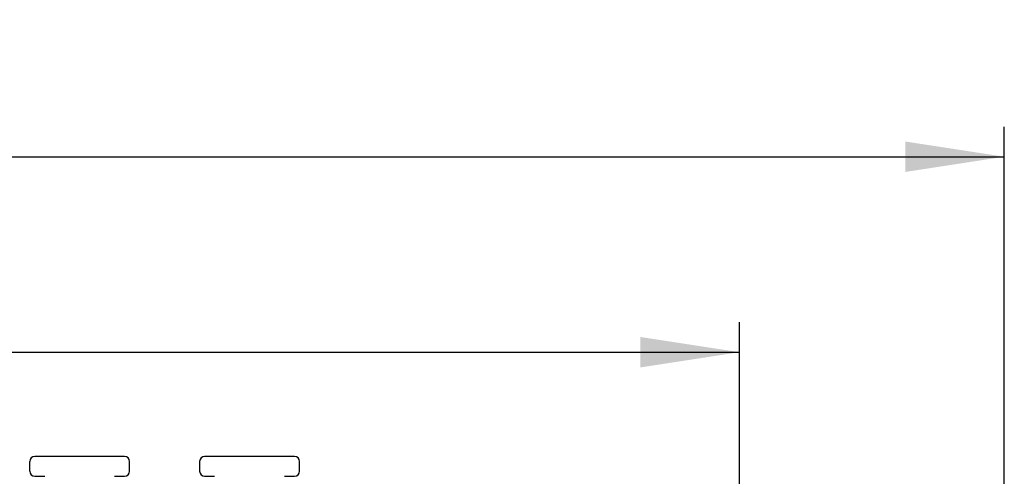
# Paper-space layout 'Blatt3' of a CAD drawing. Header units: millimetres. Extents: x 5 to 418, y 2 to 292.
# Tile 37 of 53: x 100 to 132, y 248 to 263. Entities that reach past the tile are written whole.
import ezdxf

# ---------------------------------------------------------------- set-up
doc = ezdxf.new("R2010")
doc.units = ezdxf.units.MM
doc.layers.add('SLD-0', color=7, linetype='Continuous')
doc.styles.add('SLDTEXTSTYLE0', font='TXT', dxfattribs={"width": 0.605})
doc.dimstyles.new('SLDDIMSTYLE0', dxfattribs={"dimtxt": 3.5, "dimasz": 3.302, "dimexe": 0, "dimexo": 0.0625, "dimgap": 0.875, "dimtad": 1, "dimlfac": 3, "dimrnd": 1e-09, "dimzin": 12, "dimdsep": 46, "dimtxsty": 'SLDTEXTSTYLE0', "dimsah": 1, "dimcen": 0.09, "dimadec": 0, "dimazin": 3, "dimtfac": 1, "dimtofl": 0, "dimtmove": 0, "dimatfit": 3, "dimfxl": 1, "dimfrac": 2, "dimtolj": 1, "dimtzin": 12, "dimarcsym": 0})

# ---------------------------------------------------------------- blocks, each defined once
blk = doc.blocks.new('_D_13')
at = {"layer": 'SLD-0'}
for p, q in [((58.038, 202.488), (58.038, 259.588)), ((132.371, 202.488), (132.371, 259.588)), ((58.038, 258.588), (132.371, 258.588))]:
    blk.add_line(p, q, dxfattribs=at)
for points in [[(58.038, 258.588), (61.34, 258.08), (61.34, 259.096)], [(132.371, 258.588), (129.069, 259.096), (129.069, 258.08)]]:
    blk.add_solid(points, dxfattribs=at)
at = {"layer": 'SLD-0', "insert": (91.194, 263.1), "char_height": 3.5, "attachment_point": 1, "style": 'SLDTEXTSTYLE0'}
blk.add_mtext('223', dxfattribs=at)
blk = doc.blocks.new('_D_14')
at = {"layer": 'SLD-0', "color": 7}
for p, q in [((66.871, 233.155), (66.871, 253.064)), ((123.538, 233.155), (123.538, 253.064)), ((66.871, 252.064), (123.538, 252.064))]:
    blk.add_line(p, q, dxfattribs=at)
for points in [[(66.871, 252.064), (70.173, 251.556), (70.173, 252.572)], [(123.538, 252.064), (120.236, 252.572), (120.236, 251.556)]]:
    blk.add_solid(points, dxfattribs=at)
at = {"layer": 'SLD-0', "color": 7, "insert": (91.194, 256.575), "char_height": 3.5, "attachment_point": 1, "style": 'SLDTEXTSTYLE0'}
blk.add_mtext('170', dxfattribs=at)

psp = doc.layouts.new('Blatt3')

# ---------------------------------------------------------------- linework, layer by layer
at = {"color": 7, "linetype": 'Continuous', "lineweight": 25}
for p, q in [((103.038, 248.5881), (100.038, 248.5881)), ((108.7046, 248.5881), (105.7046, 248.5881)), ((99.8713, 248.0881), (99.8713, 248.4215)), ((103.2046, 248.0881), (103.2046, 248.4215)), ((105.538, 248.4215), (105.538, 248.0881)), ((108.8713, 248.0881), (108.8713, 248.4215)), ((100.038, 247.9215), (100.3713, 247.9215)), ((102.7046, 247.9215), (103.038, 247.9215)), ((105.7046, 247.9215), (106.038, 247.9215)), ((108.3713, 247.9215), (108.7046, 247.9215))]:
    psp.add_line(p, q, dxfattribs=at)
for centre, start, end in [((100.038, 248.4215), 90, 180), ((103.038, 248.4215), 0, 90), ((105.7046, 248.4215), 90, 180), ((108.7046, 248.4215), 0, 90), ((100.038, 248.0881), 180, 270), ((103.038, 248.0881), 270, 0), ((105.7046, 248.0881), 180, 270), ((108.7046, 248.0881), 270, 0)]:
    psp.add_arc(centre, 0.1667, start, end, dxfattribs=at)

# ---------------------------------------------------------------- dimensions: what is measured, and where the dimension line sits
at = {"layer": 'SLD-0'}
dim = psp.add_linear_dim(base=(132.3713, 258.5881), p1=(58.038, 202.4881), p2=(132.3713, 202.4881), dimstyle='SLDDIMSTYLE0', dxfattribs=at)
dim.commit()
dim.dimension.update_dxf_attribs({"geometry": '_D_13', "text_midpoint": (95.2046, 258.5881), "dimtype": 160})
at = {"layer": 'SLD-0', "color": 7}
dim = psp.add_linear_dim(base=(123.538, 252.0635), p1=(66.8713, 233.1548), p2=(123.538, 233.1548), dimstyle='SLDDIMSTYLE0', dxfattribs=at)
dim.commit()
dim.dimension.update_dxf_attribs({"geometry": '_D_14', "text_midpoint": (95.2046, 252.0635), "dimtype": 160})

doc.saveas('drawing.dxf')
